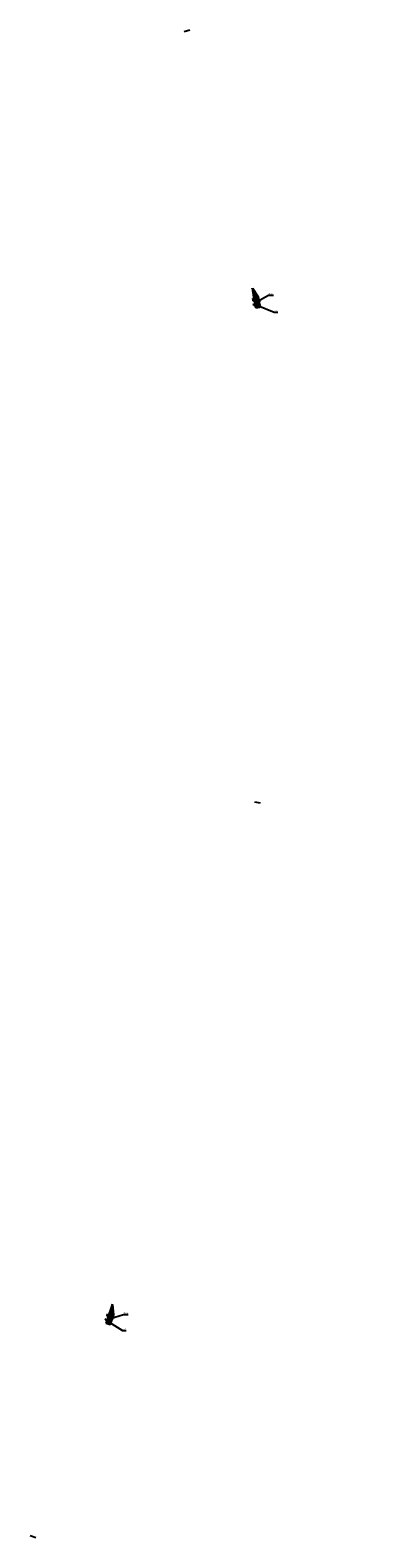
# Model space of a CAD drawing. Header units: metres. Extents: x 1286184 to 1330395, y 733895 to 801674.
# Tile 2 of 7: x 1304519 to 1305678, y 744260 to 749181. Entities that reach past the tile are written whole.
import ezdxf
from ezdxf import colors
from ezdxf.entities.mleader import LeaderData, LeaderLine
from ezdxf.math import Vec2, Vec3

# ---------------------------------------------------------------- set-up
doc = ezdxf.new("R2010")
doc.units = ezdxf.units.M
doc.linetypes.add('CENTER', pattern=[50.799999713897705, 31.75, -6.349999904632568, 6.349999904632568, -6.349999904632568])
doc.linetypes.add('JIS_02_1.0', pattern=[2, 1, -1])
for name, color, linetype, lineweight in [('000ГП_покрытие', 253, 'Continuous', 5), ('000ГП_сооружения', 7, 'Continuous', 50), ('03_elektro_выноски', 7, 'Continuous', 30), ('111_kromka_trot', 230, 'JIS_02_1.0', 30), ('140_constr_zdan', 250, 'Continuous', 50), ('x-КДО_ЛОС$0$А-П_Бровка', 94, 'Continuous', 35), ('x-КДО_ЛОС$0$А-П_Кромка', 170, 'Continuous', 20), ('x-КДО_ЛОС$0$А-П_Ограждение_дорожное', 10, 'x-КДО_ЛОС$0$Fill_circle-5', 20)]:
    doc.layers.add(name, color=color, linetype=linetype, lineweight=lineweight)
doc.layers.add('305_z_trotuar', color=31, linetype='Continuous', lineweight=25, transparency=0.7)
doc.layers.add('309_z_zdan', color=232, linetype='Continuous', lineweight=25, transparency=0.7)
doc.layers.add('выноски ПК', color=7, linetype='Continuous')
doc.layers.add('ГП Оформление', color=7, linetype='Continuous')
doc.styles.add('Geo_regular', font='cs_gost2304.shx', dxfattribs={"width": 0.75, "height": 2})
doc.styles.add('SPDS', font='geniso.shx', dxfattribs={"width": 0.8, "oblique": 15})
doc.linetypes.add('x-КДО_ЛОС$0$Fill_circle-5', pattern='A,1,0.05,[133,ltypeshp.shx,S=0.1,R=0,X=-0.05,Y=0.1],0.025,[133,ltypeshp.shx,S=0.0775,R=0,X=-0.0525,Y=0.1025],0.025,[133,ltypeshp.shx,S=0.055,R=0,X=-0.055,Y=0.105],0.025,[133,ltypeshp.shx,S=0.0325,R=0,X=-0.0575,Y=0.1075],0.025,[133,ltypeshp.shx,S=0.01,R=0,X=-0.06,Y=0.11],0.05', length=1.2)

# ---------------------------------------------------------------- blocks, each defined once
blk = doc.blocks.new('_None')
blk = doc.blocks.new('АМС')
at = {"layer": '000ГП_сооружения', "color": 18, "ltscale": 0.4, "true_color": 0x000000}
blk.add_lwpolyline([(-4, 4), (-4, -4), (4, -4), (4, 4), (-4, 4), (4, -4), (-4, -4), (4, 4)], dxfattribs=at)
at = {"layer": '000ГП_сооружения', "color": 18, "lineweight": 30, "ltscale": 0.4, "true_color": 0x000000}
for centre in [(-4.000543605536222, 4.000565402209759), (0.02307812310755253, 0.01807931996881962), (4, 4), (-4, -4), (4, -4)]:
    blk.add_circle(centre, 0.5, dxfattribs=at)
blk = doc.blocks.new('_Dot')
at = {"color": 0, "linetype": 'ByBlock', "lineweight": -2}
blk.add_line((-0.5, 0), (-1, 0), dxfattribs=at)
at = {"color": 0, "linetype": 'ByBlock', "lineweight": 30, "const_width": 0.5}
blk.add_lwpolyline([(-0.25, 0, 1), (0.25, 0, 1)], format="xyb", close=True, dxfattribs=at)

msp = doc.modelspace()

# ---------------------------------------------------------------- hatches: boundary and pattern name
at = {"layer": '000ГП_покрытие', "ltscale": 100}
h = msp.add_hatch(dxfattribs=at)
h.set_pattern_fill('ANSI31', color=256, scale=4, angle=99.83177107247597)
h.set_pattern_definition([(144.831771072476, (7456607.682201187, 1231265.627222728), (-0.2879895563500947, -0.4087322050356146), [])])
h.paths.add_polyline_path([(1305265.883454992, 748299.293368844), (1305264.166207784, 748309.1800252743), (1305245.462562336, 748331.6035426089), (1305251.284694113, 748298.0080736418), (1305252.684278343, 748289.9320474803), (1305260.073221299, 748291.219366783), (1305258.887855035, 748298.0856838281)])
h = msp.add_hatch(dxfattribs=at)
h.set_pattern_fill('ANSI31', color=256, scale=4, angle=71.10080413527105)
h.set_pattern_definition([(116.100804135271, (6930976.703257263, -1788449.961224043), (-0.4490107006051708, -0.2199758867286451), [])])
h.paths.add_polyline_path([(1304787.493572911, 744978.0289642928), (1304790.740233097, 744987.5239161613), (1304785.118187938, 745016.1775911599), (1304774.074278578, 744983.919494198), (1304771.419429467, 744976.1649593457), (1304778.517504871, 744973.7419458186), (1304780.77869467, 744980.3327290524)])
at = {"layer": '305_z_trotuar'}
h = msp.add_hatch(color=256, dxfattribs=at)
h.dxf.hatch_style = 1
h.paths.add_polyline_path([(1305259.932934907, 748291.1950549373), (1305258.747208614, 748298.0634574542), (1305265.980081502, 748299.3121040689), (1305267.164750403, 748292.4435190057), (1305259.932742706, 748291.1961682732)])
h.paths.add_polyline_path([(1305260.747551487, 748292.3513123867), (1305259.899477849, 748297.2475847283), (1305265.163835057, 748298.1557074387), (1305266.009208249, 748293.2588240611), (1305260.750795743, 748292.3328881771)], flags=16)
h = msp.add_hatch(color=256, dxfattribs=at)
h.dxf.hatch_style = 1
h.paths.add_polyline_path([(1304778.382802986, 744973.7880624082), (1304780.644679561, 744980.3808474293), (1304787.587309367, 744977.9989448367), (1304785.32441783, 744971.4065080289), (1304778.383169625, 744973.7891310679)])
h.paths.add_polyline_path([(1304779.652939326, 744974.4103847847), (1304781.262900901, 744979.1115267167), (1304786.315676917, 744977.3772838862), (1304784.703053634, 744972.6769042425), (1304779.646927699, 744974.3926693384)], flags=16)
at = {"layer": '309_z_zdan'}
h = msp.add_hatch(color=256, dxfattribs=at)
h.dxf.hatch_style = 1
h.paths.add_polyline_path([(1305260.747551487, 748292.3513123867), (1305266.009208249, 748293.2588240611), (1305265.163835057, 748298.1557074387), (1305259.899477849, 748297.2475847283)])
h = msp.add_hatch(color=256, dxfattribs=at)
h.dxf.hatch_style = 1
h.paths.add_polyline_path([(1304779.652939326, 744974.4103847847), (1304784.703053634, 744972.6769042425), (1304786.315676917, 744977.3772838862), (1304781.262900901, 744979.1115267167)])

# ---------------------------------------------------------------- linework, layer by layer
at = {"layer": '000ГП_покрытие', "ltscale": 100}
for points, elevation in [([(1305265.883454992, 748299.293368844), (1305264.166207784, 748309.1800252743), (1305245.462562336, 748331.6035426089), (1305251.284694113, 748298.0080736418), (1305252.684278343, 748289.9320474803), (1305260.073221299, 748291.219366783), (1305258.887855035, 748298.0856838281)], 154.931231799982), ([(1304787.493572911, 744978.0289642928), (1304790.740233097, 744987.5239161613), (1304785.118187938, 745016.1775911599), (1304774.074278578, 744983.919494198), (1304771.419429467, 744976.1649593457), (1304778.517504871, 744973.7419458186), (1304780.77869467, 744980.3327290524)], -1.684101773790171e-09)]:
    msp.add_lwpolyline(points, close=True, dxfattribs=dict(at, elevation=elevation))
at = {"layer": '111_kromka_trot', "ltscale": 0.5}
for p, q in [((1305258.887855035, 748298.0856838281, 154.931231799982), (1305265.980081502, 748299.3121040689, 154.931231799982)), ((1305260.073581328, 748291.2172813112, 154.931231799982), (1305258.887855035, 748298.0856838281, 154.931231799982)), ((1305260.073793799, 748291.2146484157, 154.931231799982), (1305267.164750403, 748292.4435190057, 154.931231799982)), ((1305265.980081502, 748299.3121040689, 154.931231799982), (1305267.164750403, 748292.4435190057, 154.931231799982)), ((1304778.515738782, 744973.7375331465, -1.684101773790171e-09), (1304785.32441783, 744971.4065080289, -1.684101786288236e-09)), ((1304778.516818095, 744973.7399440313, -1.684098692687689e-09), (1304780.77869467, 744980.3327290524, -1.684101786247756e-09)), ((1304780.77869467, 744980.3327290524, -1.684101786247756e-09), (1304787.587309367, 744977.9989448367, -1.684104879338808e-09)), ((1304787.587309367, 744977.9989448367, -1.684101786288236e-09), (1304785.32441783, 744971.4065080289, -1.684101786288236e-09))]:
    msp.add_line(p, q, dxfattribs=at)
at = {"layer": '140_constr_zdan'}
for p, q in [((1305259.772361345, 748296.5863236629, 154.931231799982), (1305260.363352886, 748296.6883494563, 154.931231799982)), ((1305262.069488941, 748297.6222071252, 154.931231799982), (1305259.899477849, 748297.2475847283, 154.931231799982)), ((1305259.899477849, 748297.2475847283, 154.931231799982), (1305260.008731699, 748296.6271294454, 154.931231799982)), ((1305259.976503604, 748295.4038153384, 154.931231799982), (1305260.567495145, 748295.5058411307, 154.931231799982)), ((1305260.199358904, 748294.1129104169, 154.931231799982), (1305260.790350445, 748294.2149362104, 154.931231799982)), ((1305260.212917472, 748295.4443751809, 154.931231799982), (1305260.435772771, 748294.1534702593, 154.931231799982)), ((1305265.581476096, 748295.7364924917, 154.931231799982), (1305260.319315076, 748294.8280596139, 154.931231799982)), ((1305265.591683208, 748295.6773670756, 154.931231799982), (1305260.329522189, 748294.7689341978, 154.931231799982)), ((1305260.403501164, 748292.9304020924, 154.931231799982), (1305260.994492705, 748293.0324278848, 154.931231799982)), ((1305260.638297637, 748292.9717676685, 154.931231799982), (1305260.747551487, 748292.3513123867, 154.931231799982)), ((1305262.915483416, 748292.7255731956, 154.931231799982), (1305260.747551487, 748292.3513123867, 154.931231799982)), ((1305262.077601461, 748297.92791001, 154.931231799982), (1305262.179627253, 748297.3369184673, 154.931231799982)), ((1305262.923090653, 748293.0303546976, 154.931231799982), (1305263.025116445, 748292.4393631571, 154.931231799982)), ((1305262.964482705, 748298.0810167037, 154.931231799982), (1305263.066508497, 748297.4900251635, 154.931231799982)), ((1305265.163835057, 748298.1557074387, 154.931231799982), (1305263.015495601, 748297.7855209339, 154.931231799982)), ((1305263.809949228, 748293.1835927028, 154.931231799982), (1305263.912020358, 748292.5923385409, 154.931231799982)), ((1305266.009208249, 748293.2588240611, 154.931231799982), (1305263.860984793, 748292.8879656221, 154.931231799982)), ((1305265.163835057, 748298.1557074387, 154.931231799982), (1305266.009208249, 748293.2588240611, 154.931231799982)), ((1304779.629613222, 744975.0835648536, -1.684102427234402e-09), (1304780.196889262, 744974.8889417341, -1.684102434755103e-09)), ((1304779.855387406, 744975.0069716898, -1.684102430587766e-09), (1304779.652939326, 744974.4103847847, -1.684102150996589e-09)), ((1304781.733875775, 744973.6964495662, -1.684102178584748e-09), (1304779.652939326, 744974.4103847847, -1.684102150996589e-09)), ((1304780.019032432, 744976.2186210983, -1.684102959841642e-09), (1304780.586308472, 744976.0239979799, -1.684102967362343e-09)), ((1304780.670953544, 744977.3796469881, -1.68410354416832e-09), (1304780.245837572, 744976.1405439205, -1.684102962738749e-09)), ((1304780.444148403, 744977.457724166, -1.684103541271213e-09), (1304781.011424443, 744977.2631010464, -1.684103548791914e-09)), ((1304785.499519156, 744974.9983951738, -1.684103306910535e-09), (1304780.44851985, 744976.7313103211, -1.684103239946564e-09)), ((1304785.518990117, 744975.0551479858, -1.684103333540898e-09), (1304780.467990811, 744976.7880631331, -1.684103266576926e-09)), ((1304780.833567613, 744978.5927804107, -1.684104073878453e-09), (1304781.400843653, 744978.3981572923, -1.684104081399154e-09)), ((1304781.262900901, 744979.1115267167, -1.684104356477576e-09), (1304781.06045282, 744978.514939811, -1.684104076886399e-09)), ((1304783.345834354, 744978.3969091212, -1.684104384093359e-09), (1304781.262900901, 744979.1115267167, -1.684104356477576e-09)), ((1304781.887054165, 744973.9600515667, -1.684102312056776e-09), (1304781.692431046, 744973.3927755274, -1.684102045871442e-09)), ((1304782.738389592, 744973.6681132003, -1.684102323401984e-09), (1304782.543679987, 744973.1005850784, -1.684102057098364e-09)), ((1304784.703053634, 744972.6769042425, -1.684102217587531e-09), (1304782.64103479, 744973.3843491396, -1.684102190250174e-09)), ((1304783.499898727, 744978.6610761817, -1.68410451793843e-09), (1304783.305275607, 744978.0938001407, -1.684104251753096e-09)), ((1304784.35119091, 744978.3690117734, -1.684104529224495e-09), (1304784.156567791, 744977.8017357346, -1.684104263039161e-09)), ((1304786.315676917, 744977.3772838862, -1.684104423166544e-09), (1304784.253879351, 744978.0853737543, -1.684104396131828e-09)), ((1304786.315676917, 744977.3772838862, -1.684104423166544e-09), (1304784.703053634, 744972.6769042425, -1.684102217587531e-09))]:
    msp.add_line(p, q, dxfattribs=at)
at = {"layer": '140_constr_zdan', "color": 1, "linetype": 'CENTER', "lineweight": 13, "ltscale": 0.1}
for p, q in [((1305265.586579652, 748295.7069297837, 154.931231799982), (1305260.324418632, 748294.7984969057, 154.931231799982)), ((1304785.509254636, 744975.02677158, -1.684103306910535e-09), (1304780.458255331, 744976.759686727, -1.684103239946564e-09))]:
    msp.add_line(p, q, dxfattribs=at)
at = {"layer": 'x-КДО_ЛОС$0$А-П_Бровка', "flags": 128}
for points, elevation in [([(1305256.348964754, 748276.1062449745), (1305270.094061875, 748278.48831167), (1305264.629033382, 748310.0231091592), (1305245.58997593, 748338.1887191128), (1305245.517306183, 748338.6080456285)], 154.931231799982), ([(1305256.348964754, 748276.1062449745), (1305256.584589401, 748274.7546337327)], 154.931231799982), ([(1304767.98691472, 744962.2796943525), (1304781.184858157, 744957.761262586), (1304791.551346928, 744988.0407259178), (1304788.395393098, 745021.8907960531), (1304788.533239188, 745022.2934299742)], -1.684101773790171e-09), ([(1304767.98691472, 744962.2796943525), (1304767.54381464, 744960.9812205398)], -1.684101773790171e-09)]:
    msp.add_lwpolyline(points, dxfattribs=dict(at, elevation=elevation))
at = {"layer": 'x-КДО_ЛОС$0$А-П_Кромка', "flags": 128}
for points, elevation in [([(1305250.628732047, 748301.7931740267), (1305244.285664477, 748338.3946007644)], 154.931231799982), ([(1305245.462562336, 748331.6035426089), (1305264.166207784, 748309.1800252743), (1305265.866029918, 748299.3715352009)], 154.931231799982), ([(1305255.351572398, 748274.540950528), (1305250.621201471, 748301.8366277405)], 154.931231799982), ([(1304775.318562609, 744987.5539169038), (1304787.350626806, 745022.6983101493)], -1.684101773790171e-09), ([(1304785.118187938, 745016.1775911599), (1304790.740233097, 744987.5239161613), (1304787.515867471, 744978.1058835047)], -1.684101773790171e-09), ([(1304766.359881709, 744961.3865528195), (1304775.33284724, 744987.5956408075)], -1.684101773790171e-09)]:
    msp.add_lwpolyline(points, dxfattribs=dict(at, elevation=elevation))
at = {"layer": 'x-КДО_ЛОС$0$А-П_Ограждение_дорожное', "ltscale": 5, "flags": 128}
for points, elevation in [([(1305244.384195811, 748338.4116763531), (1305245.556518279, 748331.6470195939)], 154.931231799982), ([(1305245.556518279, 748331.6470195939), (1305264.260163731, 748309.2235022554), (1305264.651343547, 748306.9662758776)], 154.931231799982), ([(1304787.445235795, 745022.6659197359), (1304785.221475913, 745016.1705511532)], -1.684101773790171e-09), ([(1304785.221475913, 745016.1705511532), (1304790.843521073, 744987.5168761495), (1304790.101498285, 744985.34950568)], -1.684101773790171e-09)]:
    msp.add_lwpolyline(points, dxfattribs=dict(at, elevation=elevation))
at = {"layer": 'выноски ПК'}
for p, q in [((1305041.275523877, 749180.9741575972, 139.762804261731), (1305023.048199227, 749176.0055057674)), ((1305272.280753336, 746658.62322575, 158.8171686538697), (1305253.478181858, 746661.0889664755)), ((1304537.633494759, 744260.4798807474, -1.684101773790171e-09), (1304519.30599243, 744266.6840461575))]:
    msp.add_line(p, q, dxfattribs=at)

# ---------------------------------------------------------------- block references
at = {"layer": '000ГП_сооружения'}
for p, rotation in [((1305263.581575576, 748282.6863086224, 154.931231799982), 99.831771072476), ((1304777.492113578, 744964.5729652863, -1.684101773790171e-09), 71.10080413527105)]:
    msp.add_blockref('АМС', p, dxfattribs=dict(at, rotation=rotation))

# ---------------------------------------------------------------- leaders
at = {"layer": '03_elektro_выноски'}
ml = msp.add_multileader_mtext('Standard', dxfattribs=at)
ml.set_content('ТП 9.9', color=256, style='Geo_regular')
ml.set_leader_properties(color=256)
ml.set_arrow_properties(name='NONE')
ml.build(insert=Vec2(0, 0))
ml.multileader.update_dxf_attribs({"text_left_attachment_type": 6, "text_right_attachment_type": 6, "dogleg_length": 0.25, "arrow_head_size": 1.5})
ctx = ml.context
ctx.base_point, ctx.char_height, ctx.arrow_head_size, ctx.landing_gap_size, ctx.plane_origin, ctx.plane_x_axis, ctx.plane_y_axis = Vec3(1305298.983445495, 748315.7305350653), 5, 1.5, 0, Vec3(1304548.325569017, 747165.0208340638), Vec3(0.9999888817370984, 0.004715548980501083), Vec3(-0.004715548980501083, 0.9999888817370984)
ctx.left_attachment, ctx.right_attachment = 6, 6
notes = []
notes.append((ctx, [(1, (1, 1, 0), (1305298.386674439, 748315.7277209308), (0.9999888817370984, 0.004715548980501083), 0.5967776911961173, [(0, [(1305261.458938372, 748295.0809881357)], 0, [])])]))
ctx.mtext.insert, ctx.mtext.text_direction, ctx.mtext.rotation, ctx.mtext.width, ctx.mtext.defined_height, ctx.mtext.flow_direction = Vec3(1305298.955152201, 748321.7304683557), Vec3(0.9999888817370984, 0.004715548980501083), 0.004715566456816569, 360.8604597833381, 3.961182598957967, 5
ml = msp.add_multileader_mtext('Standard', dxfattribs=at)
ml.set_content('АМС', color=256, style='Geo_regular')
ml.set_leader_properties(color=256)
ml.set_arrow_properties(name='NONE')
ml.build(insert=Vec2(0, 0))
ml.multileader.update_dxf_attribs({"text_left_attachment_type": 6, "text_right_attachment_type": 6, "dogleg_length": 0.25, "arrow_head_size": 1.5})
ctx = ml.context
ctx.base_point, ctx.char_height, ctx.arrow_head_size, ctx.landing_gap_size, ctx.plane_origin, ctx.plane_x_axis, ctx.plane_y_axis = Vec3(1305317.40856231, 748260.3461537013, 154.9312318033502), 5, 1.5, 0, Vec3(1304565.81317795, 747145.512755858, 154.9312318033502), Vec3(0.9999888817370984, 0.004715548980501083), Vec3(-0.004715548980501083, 0.9999888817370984)
ctx.left_attachment, ctx.right_attachment = 6, 6
notes.append((ctx, [(1, (1, 1, 0), (1305316.811791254, 748260.3433395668, 154.9312318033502), (0.9999888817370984, 0.004715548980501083), 0.5967776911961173, [(0, [(1305263.581575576, 748282.6863086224, 154.9312318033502)], 0, [])])]))
ctx.mtext.insert, ctx.mtext.text_direction, ctx.mtext.rotation, ctx.mtext.width, ctx.mtext.defined_height, ctx.mtext.flow_direction = Vec3(1305317.380269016, 748266.3460869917, 154.9312318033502), Vec3(0.9999888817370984, 0.004715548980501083), 0.004715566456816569, 360.8604597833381, 3.961182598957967, 5
ml = msp.add_multileader_mtext('Standard', dxfattribs=at)
ml.set_content('АМС', color=256, style='Geo_regular')
ml.set_leader_properties(color=256)
ml.set_arrow_properties(name='NONE')
ml.build(insert=Vec2(0, 0))
ml.multileader.update_dxf_attribs({"text_left_attachment_type": 6, "text_right_attachment_type": 6, "dogleg_length": 0.25, "arrow_head_size": 1.5})
ctx = ml.context
ctx.base_point, ctx.char_height, ctx.arrow_head_size, ctx.landing_gap_size, ctx.plane_origin, ctx.plane_x_axis, ctx.plane_y_axis = Vec3(1304821.966940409, 744936.7849680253, 1.684103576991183e-09), 5, 1.5, 0, Vec3(1304070.371556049, 743821.951570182, 1.684103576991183e-09), Vec3(0.9999888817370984, 0.004715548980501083), Vec3(-0.004715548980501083, 0.9999888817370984)
ctx.left_attachment, ctx.right_attachment = 6, 6
notes.append((ctx, [(1, (1, 1, 0), (1304821.370169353, 744936.7821538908, 1.684103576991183e-09), (0.9999888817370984, 0.004715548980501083), 0.5967776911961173, [(0, [(1304777.516684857, 744964.711857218, 1.684103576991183e-09)], 0, [])])]))
ctx.mtext.insert, ctx.mtext.text_direction, ctx.mtext.rotation, ctx.mtext.width, ctx.mtext.defined_height, ctx.mtext.flow_direction = Vec3(1304821.938647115, 744942.7849013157, 1.684103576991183e-09), Vec3(0.9999888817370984, 0.004715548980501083), 0.004715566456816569, 360.8604597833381, 3.961182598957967, 5
ml = msp.add_multileader_mtext('Standard', dxfattribs=at)
ml.set_content('ТП 9.8', color=256, style='Geo_regular')
ml.set_leader_properties(color=256)
ml.set_arrow_properties(name='NONE')
ml.build(insert=Vec2(0, 0))
ml.multileader.update_dxf_attribs({"text_left_attachment_type": 6, "text_right_attachment_type": 6, "dogleg_length": 0.25, "arrow_head_size": 1.5})
ctx = ml.context
ctx.base_point, ctx.char_height, ctx.arrow_head_size, ctx.landing_gap_size, ctx.plane_origin, ctx.plane_x_axis, ctx.plane_y_axis = Vec3(1304824.584925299, 744989.0870342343), 5, 1.5, 0, Vec3(1304074.992833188, 743833.3123370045), Vec3(0.9999888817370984, 0.004715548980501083), Vec3(-0.004715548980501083, 0.9999888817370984)
ctx.left_attachment, ctx.right_attachment = 6, 6
notes.append((ctx, [(1, (1, 1, 0), (1304823.988154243, 744989.0842200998), (0.9999888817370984, 0.004715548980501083), 0.5967776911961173, [(0, [(1304782.137961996, 744976.0726240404)], 0, [])])]))
ctx.mtext.insert, ctx.mtext.text_direction, ctx.mtext.rotation, ctx.mtext.width, ctx.mtext.defined_height, ctx.mtext.flow_direction = Vec3(1304824.556632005, 744995.0869675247), Vec3(0.9999888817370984, 0.004715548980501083), 0.004715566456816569, 360.8604597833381, 3.961182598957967, 5
at = {"layer": 'ГП Оформление', "color": 7, "ltscale": 0.4}
ml = msp.add_multileader_mtext('Standard', dxfattribs=at)
ml.set_content('{\\C256;\\c0;БКТП}', color=7, style='SPDS')
ml.set_leader_properties()
ml.set_arrow_properties(name='DOT')
ml.build(insert=Vec2(0, 0))
ml.multileader.update_dxf_attribs({"text_left_attachment_type": 6, "text_right_attachment_type": 6, "dogleg_length": 0.5306375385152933, "arrow_head_size": 0.5})
ctx = ml.context
ctx.base_point, ctx.char_height, ctx.arrow_head_size, ctx.plane_origin, ctx.plane_x_axis, ctx.plane_y_axis = Vec3(1305247.776202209, 748298.458390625, 154.931231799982), 1.5, 0.5, Vec3(1305238.15447189, 748306.0805427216, 154.931231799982), Vec3(-0.1707558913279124, 0.9853133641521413), Vec3(-0.9853133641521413, -0.1707558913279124)
ctx.left_attachment, ctx.right_attachment = 6, 6
notes.append((ctx, [(1, (1, 1, 0), (1305247.866811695, 748297.9355463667, 154.931231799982), (-0.1707558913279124, 0.9853133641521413), 0.5306375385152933, [(0, [(1305260.824163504, 748294.9709814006, 154.931231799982)], 0, [])])]))
ctx.mtext.insert, ctx.mtext.text_direction, ctx.mtext.rotation, ctx.mtext.width, ctx.mtext.defined_height, ctx.mtext.flow_direction = Vec3(1305245.661126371, 748300.1216567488, 154.931231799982), Vec3(-0.1707558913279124, 0.9853133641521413), 1.742393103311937, 36.42002795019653, 2.060957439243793, 5
ml = msp.add_multileader_mtext('Standard', dxfattribs=at)
ml.set_content('{\\C256;\\c0;АМС}', color=7, style='SPDS')
ml.set_leader_properties()
ml.set_arrow_properties(name='DOT')
ml.build(insert=Vec2(0, 0))
ml.multileader.update_dxf_attribs({"text_left_attachment_type": 6, "text_right_attachment_type": 6, "arrow_head_size": 0.5})
ctx = ml.context
ctx.base_point, ctx.char_height, ctx.arrow_head_size, ctx.plane_origin, ctx.plane_x_axis, ctx.plane_y_axis = Vec3(1305250.093483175, 748282.9335044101, 154.931231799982), 1.5, 0.5, Vec3(1305260.740418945, 748291.169091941, 154.931231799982), Vec3(-0.1707558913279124, 0.9853133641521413), Vec3(-0.9853133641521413, -0.1707558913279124)
ctx.left_attachment, ctx.right_attachment = 6, 6
notes.append((ctx, [(1, (1, 1, 0), (1305250.184092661, 748282.4106601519, 154.931231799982), (-0.1707558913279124, 0.9853133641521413), 0.5306375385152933, [(0, [(1305263.561505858, 748282.730593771, 154.931231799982)], 0, [])])]))
ctx.mtext.insert, ctx.mtext.text_direction, ctx.mtext.rotation, ctx.mtext.width, ctx.mtext.defined_height, ctx.mtext.flow_direction = Vec3(1305247.978407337, 748284.5967705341, 154.931231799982), Vec3(-0.1707558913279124, 0.9853133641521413), 1.742393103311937, 5.258168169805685, 11.65676687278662, 5
ml = msp.add_multileader_mtext('Standard', dxfattribs=at)
ml.set_content('{\\C256;\\c0;БКТП}', color=7, style='SPDS')
ml.set_leader_properties()
ml.set_arrow_properties(name='DOT')
ml.build(insert=Vec2(0, 0))
ml.multileader.update_dxf_attribs({"text_left_attachment_type": 6, "text_right_attachment_type": 6, "dogleg_length": 0.5306375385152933, "arrow_head_size": 0.5})
ctx = ml.context
ctx.base_point, ctx.char_height, ctx.arrow_head_size, ctx.plane_origin, ctx.plane_x_axis, ctx.plane_y_axis = Vec3(1304771.214195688, 744986.0008943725, -1.684101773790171e-09), 1.5, 0.5, Vec3(1304766.44097987, 744997.309798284, -1.684101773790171e-09), Vec3(0.3239041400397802, 0.9460899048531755), Vec3(-0.9460899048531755, 0.3239041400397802)
ctx.left_attachment, ctx.right_attachment = 6, 6
notes.append((ctx, [(1, (1, 1, 0), (1304771.042319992, 744985.4988635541, -1.684101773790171e-09), (0.3239041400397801, 0.9460899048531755), 0.5306375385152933, [(0, [(1304780.979387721, 744976.6707099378, -1.684101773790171e-09)], 0, [])])]))
ctx.mtext.insert, ctx.mtext.text_direction, ctx.mtext.rotation, ctx.mtext.width, ctx.mtext.defined_height, ctx.mtext.flow_direction = Vec3(1304770.159042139, 744988.4761016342, -1.684101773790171e-09), Vec3(0.3239041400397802, 0.9460899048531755), 1.240943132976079, 36.42002795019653, 2.060957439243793, 5
ml = msp.add_multileader_mtext('Standard', dxfattribs=at)
ml.set_content('{\\C256;\\c0;АМС}', color=7, style='SPDS')
ml.set_leader_properties()
ml.set_arrow_properties(name='DOT')
ml.build(insert=Vec2(0, 0))
ml.multileader.update_dxf_attribs({"text_left_attachment_type": 6, "text_right_attachment_type": 6, "arrow_head_size": 0.5})
ctx = ml.context
ctx.base_point, ctx.char_height, ctx.arrow_head_size, ctx.plane_origin, ctx.plane_x_axis, ctx.plane_y_axis = Vec3(1304765.783414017, 744971.2734202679, -1.684101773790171e-09), 1.5, 0.5, Vec3(1304779.07839448, 744973.3771402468, -1.684101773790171e-09), Vec3(0.3239041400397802, 0.9460899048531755), Vec3(-0.9460899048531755, 0.3239041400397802)
ctx.left_attachment, ctx.right_attachment = 6, 6
notes.append((ctx, [(1, (1, 1, 0), (1304765.611538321, 744970.7713894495, -1.684101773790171e-09), (0.3239041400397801, 0.9460899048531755), 0.5306375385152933, [(0, [(1304777.495802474, 744964.6214457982, -1.684101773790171e-09)], 0, [])])]))
ctx.mtext.insert, ctx.mtext.text_direction, ctx.mtext.rotation, ctx.mtext.width, ctx.mtext.defined_height, ctx.mtext.flow_direction = Vec3(1304764.728260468, 744973.7486275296, -1.684101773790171e-09), Vec3(0.3239041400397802, 0.9460899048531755), 1.240943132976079, 5.258168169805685, 11.65676687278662, 5
for ctx, leaders in notes:
    for number, flags, end, landing, length, lines in leaders:
        leader = LeaderData()
        leader.index, (leader.has_last_leader_line, leader.has_dogleg_vector, leader.attachment_direction) = number, flags
        leader.last_leader_point, leader.dogleg_vector, leader.dogleg_length = Vec3(end), Vec3(landing), length
        for number, points, colour, breaks in lines:
            line = LeaderLine()
            line.index, line.vertices, line.color, line.breaks = number, Vec3.list(points), colors.encode_raw_color(colour), breaks
            leader.lines.append(line)
        ctx.leaders.append(leader)

doc.saveas('drawing.dxf')
